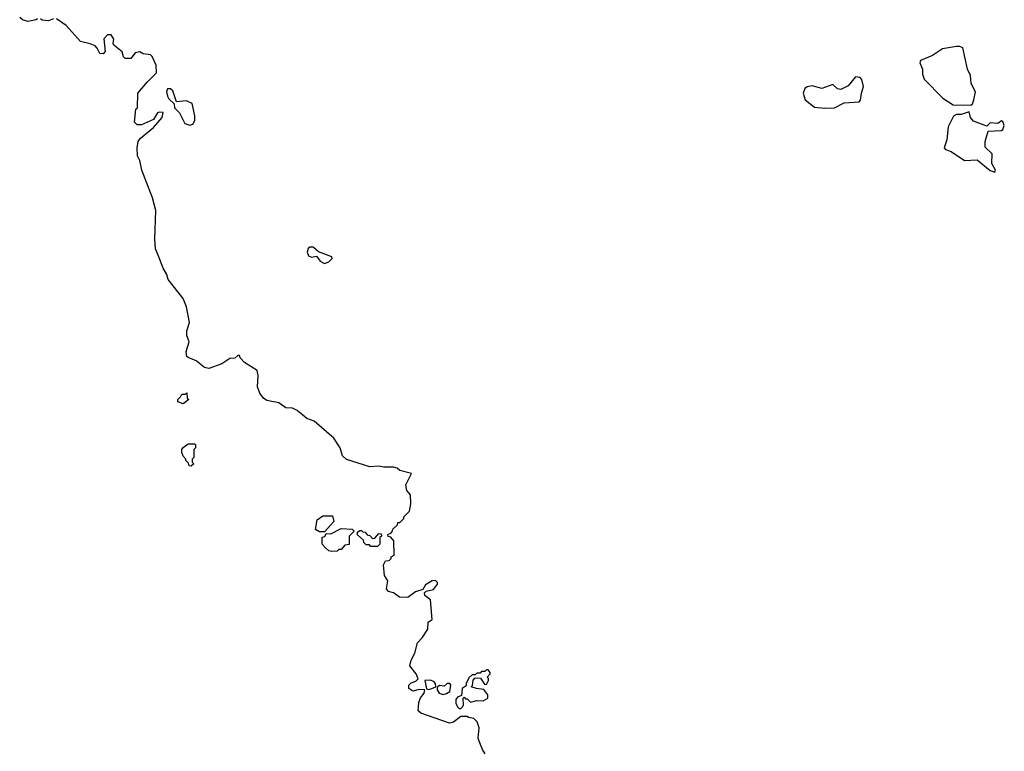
# Model space of a CAD drawing. Extents: x 1861455 to 2058065, y 200073 to 437907.
# Tile 245 of 256: x 1914595 to 1920733, y 331383 to 335944. Entities that reach past the tile are written whole.
import ezdxf

# ---------------------------------------------------------------- set-up
doc = ezdxf.new("R2010")
doc.units = 0

msp = doc.modelspace()

# ---------------------------------------------------------------- linework, layer by layer
at = {"layer": '0CON05XD'}
for points in [[(1914705, 335950), (1914697, 335943), (1914645, 335932.5), (1914613.3, 335943.3), (1914595, 335957.5)], [(1914805, 335950), (1914775, 335937.5), (1914735, 335940), (1914725, 335950)], [(1915458.8, 334475), (1915442, 334515), (1915438, 334575), (1915444, 334755), (1915423.9, 334833.9), (1915356.1, 335006.1), (1915343.8, 335065), (1915330, 335095), (1915326.7, 335145), (1915334, 335185), (1915348, 335205), (1915429.1, 335270.9), (1915482.5, 335335), (1915490, 335365), (1915465, 335367.5), (1915455, 335362.5), (1915428.3, 335321.7), (1915355, 335287.5), (1915328.3, 335288.3), (1915310, 335305), (1915320, 335385), (1915330, 335395), (1915332.5, 335485), (1915389.2, 335555), (1915448.3, 335611.7), (1915445, 335660), (1915420, 335715), (1915410, 335725), (1915365, 335730), (1915343, 335743), (1915315, 335737.5), (1915288, 335702), (1915251.7, 335701.7), (1915242, 335712), (1915233.8, 335743.8), (1915182.5, 335785), (1915177.5, 335795), (1915181.7, 335821.7), (1915165, 335850), (1915141.7, 335848.3), (1915120, 335825), (1915127.5, 335745), (1915115, 335730), (1915095, 335732.5), (1915077, 335767), (1915065, 335780), (1915035, 335792.5), (1914975, 335807.5), (1914885, 335907.5), (1914825, 335950)], [(1920525, 335410), (1920535, 335420), (1920543.3, 335445), (1920553.3, 335495), (1920526.2, 335545), (1920522, 335595), (1920504.2, 335635), (1920475, 335767.5), (1920457, 335777), (1920435, 335777.5), (1920347.7, 335762.3), (1920285, 335721.2), (1920211.7, 335688.3), (1920207.5, 335675), (1920223.3, 335635), (1920223.9, 335603.9), (1920233.9, 335573.9), (1920350, 335455), (1920415, 335412.5), (1920525, 335410)], [(1919615, 335392), (1919675, 335394), (1919735, 335425.8), (1919829.3, 335430.7), (1919837.5, 335442.5), (1919842, 335485), (1919856.4, 335526.4), (1919845, 335570), (1919835, 335582.5), (1919805, 335587.5), (1919759.5, 335530.5), (1919715, 335508), (1919692.4, 335512.4), (1919665, 335540), (1919595, 335513.8), (1919535, 335531.2), (1919505, 335526), (1919490.8, 335515), (1919479.2, 335485), (1919491.2, 335445), (1919549.3, 335399.3), (1919615, 335392)], [(1915655, 335286.2), (1915675, 335292.5), (1915686.2, 335315), (1915687.5, 335345), (1915670.5, 335420.5), (1915635, 335437.5), (1915571.7, 335431.7), (1915550.5, 335500.5), (1915535, 335513.3), (1915517, 335513), (1915510, 335495), (1915516.4, 335466.4), (1915525, 335450), (1915558.3, 335418.3), (1915560, 335395), (1915592.3, 335362.3), (1915625, 335296.7), (1915655, 335286.2)], [(1920675, 334992.5), (1920677.5, 335005), (1920656.4, 335046.4), (1920657, 335107), (1920615, 335150), (1920613.3, 335185), (1920631.7, 335248.3), (1920715, 335252.5), (1920725, 335260), (1920733.3, 335285), (1920725, 335310), (1920715, 335312.5), (1920693, 335297), (1920645, 335300), (1920625, 335280), (1920541.9, 335311.9), (1920523.3, 335335), (1920515, 335370), (1920465, 335352.5), (1920435, 335352.5), (1920417, 335343), (1920383.8, 335275), (1920375.7, 335195), (1920357.5, 335145), (1920367.5, 335135), (1920402.7, 335122.7), (1920485, 335066.7), (1920565, 335069.2), (1920645, 335003.3), (1920675, 334992.5)], [(1916495, 334423.3), (1916522.5, 334435), (1916542.5, 334455), (1916540, 334465), (1916457.3, 334497.3), (1916425, 334526.2), (1916403.7, 334526.3), (1916393, 334517), (1916386.7, 334495), (1916395, 334472.5), (1916415, 334463.8), (1916445, 334468.8), (1916468.3, 334438.3), (1916495, 334423.3)], [(1917497.9, 331367.9), (1917480, 331395), (1917460, 331445), (1917452.5, 331465), (1917459.3, 331529.3), (1917447, 331567), (1917427, 331587), (1917393, 331593), (1917385, 331600), (1917345, 331600), (1917300, 331565), (1917275, 331557.5), (1917095, 331620), (1917080, 331635), (1917083.6, 331686.4), (1917093.9, 331716.1), (1917117.5, 331745), (1917120, 331765), (1917085, 331767.5), (1917045, 331757.5), (1917020, 331775), (1917020, 331795), (1917035, 331810), (1917065, 331820), (1917080, 331835), (1917066.7, 331865), (1917027.5, 331915), (1917035, 331950), (1917057.5, 331995), (1917075, 332060), (1917105, 332090), (1917140, 332145), (1917141.7, 332188.3), (1917167.5, 332205), (1917157, 332327), (1917120, 332355), (1917118.3, 332371.7), (1917128.3, 332381.7), (1917175, 332392.5), (1917200, 332425), (1917200, 332435), (1917188, 332448), (1917167.5, 332445), (1917125, 332420), (1917107.5, 332392.5), (1917062.1, 332377.9), (1917015, 332342.5), (1916963.6, 332343.6), (1916925, 332370), (1916895, 332380), (1916882.5, 332395), (1916890, 332445), (1916868.3, 332478.3), (1916862.5, 332545), (1916875, 332570), (1916898.3, 332571.7), (1916910, 332585), (1916910, 332595), (1916930, 332605), (1916927.5, 332695), (1916908.3, 332718.3), (1916891.7, 332721.7), (1916890, 332735), (1916908.3, 332741.7), (1916920, 332755), (1916921.7, 332768.3), (1916950, 332795), (1916951.7, 332808.3), (1916965, 332810), (1916978.3, 332821.7), (1916990, 332835), (1916990, 332845), (1917025, 332880), (1917032.5, 332925), (1917031.7, 332981.7), (1917008.3, 333008.3), (1917003.3, 333045), (1917037.5, 333115), (1916964.2, 333134.2), (1916947.7, 333147.7), (1916925, 333154.2), (1916865, 333153.3), (1916835, 333160), (1916777, 333157), (1916631.7, 333201.7), (1916607.5, 333225), (1916592.5, 333275), (1916552.5, 333335), (1916430.7, 333440.7), (1916385, 333456.7), (1916325, 333507.5), (1916295, 333522.5), (1916253.6, 333523.6), (1916210, 333555), (1916135, 333570), (1916114.1, 333584.1), (1916092.5, 333615), (1916077.5, 333655), (1916082.5, 333725), (1916076.1, 333756.1), (1915997, 333807), (1915970, 333835), (1915965, 333850), (1915955, 333850), (1915937, 333833), (1915905, 333832.5), (1915855, 333798), (1915775, 333770), (1915747.5, 333775), (1915696.1, 333816.1), (1915645, 333837.5), (1915637.5, 333845), (1915633.3, 333875), (1915652.5, 333935), (1915637.5, 333975), (1915636.7, 334005), (1915653.3, 334055), (1915633.9, 334153.9), (1915613.3, 334205), (1915520, 334325), (1915513.3, 334355), (1915488.8, 334395), (1915458.8, 334475)], [(1915615, 333550), (1915581.7, 333561.7), (1915580, 333575), (1915598.3, 333591.7), (1915605, 333610), (1915625, 333610), (1915637, 333617), (1915640, 333585), (1915650, 333575), (1915615, 333550)], [(1915665, 333160), (1915651.7, 333161.7), (1915648.3, 333178.3), (1915630, 333195), (1915630, 333205), (1915615, 333222.5), (1915606.7, 333245), (1915606.7, 333265), (1915615, 333277.5), (1915645, 333300), (1915685, 333300), (1915690, 333295), (1915690, 333275), (1915680, 333265), (1915680, 333215), (1915670, 333205), (1915670, 333185), (1915680, 333175), (1915665, 333160)], [(1916495, 332750), (1916465, 332750), (1916440, 332765), (1916450, 332825), (1916485, 332850), (1916545, 332850), (1916552.5, 332815), (1916495, 332750)], [(1916538.3, 332628.3), (1916523, 332633), (1916501.7, 332651.7), (1916480, 332675), (1916481.7, 332718.3), (1916498.3, 332721.7), (1916505, 332740), (1916535, 332737.5), (1916598.3, 332771.7), (1916668.3, 332768.3), (1916680, 332755), (1916650, 332725), (1916648.3, 332671.7), (1916623, 332667), (1916598.3, 332641.7), (1916585, 332640), (1916575, 332630), (1916538.3, 332628.3)], [(1916825, 332660), (1916785, 332660), (1916775, 332670), (1916755, 332670), (1916740, 332685), (1916738.3, 332698.3), (1916701.7, 332731.7), (1916701.7, 332748.3), (1916715, 332760), (1916725, 332760), (1916735, 332750), (1916748.3, 332748.3), (1916761.7, 332731.7), (1916778.3, 332728.3), (1916795, 332710), (1916808.3, 332711.7), (1916835, 332740), (1916848.3, 332738.3), (1916850, 332725), (1916840, 332715), (1916840, 332675), (1916825, 332660)], [(1917345, 331650), (1917361.7, 331668.3), (1917360, 331715), (1917365, 331720), (1917375, 331710), (1917385, 331710), (1917405, 331690), (1917445, 331700), (1917485, 331696.7), (1917512.5, 331715), (1917513.3, 331735), (1917488.3, 331768.3), (1917443.6, 331773.6), (1917410, 331785), (1917417.5, 331792.5), (1917423, 331827), (1917435, 331840), (1917468.3, 331838.3), (1917491.7, 331801.7), (1917505, 331800), (1917517.5, 331825), (1917517.5, 331837.5), (1917510, 331845), (1917527.5, 331865), (1917527.5, 331875), (1917515, 331890), (1917505, 331890), (1917495, 331880), (1917475, 331880), (1917465, 331870), (1917445, 331870), (1917435, 331860), (1917415, 331860), (1917395, 331840), (1917377.5, 331805), (1917378.3, 331791.7), (1917352.5, 331775), (1917348.3, 331731.7), (1917325, 331720), (1917313.3, 331705), (1917313.9, 331683.9), (1917325, 331660), (1917335, 331650), (1917345, 331650)], [(1917145, 331767.5), (1917165, 331773.8), (1917190, 331785), (1917186.7, 331805), (1917177, 331817), (1917155, 331826.2), (1917120, 331825), (1917131.7, 331771.7), (1917145, 331767.5)], [(1917235, 331736.7), (1917255, 331743.8), (1917277.5, 331755), (1917282.5, 331795), (1917276.1, 331806.1), (1917260, 331805), (1917241.7, 331788.3), (1917215, 331792.5), (1917197.5, 331782.5), (1917196.7, 331765), (1917210, 331745), (1917235, 331736.7)]]:
    msp.add_lwpolyline(points, dxfattribs=at)

doc.saveas('drawing.dxf')
